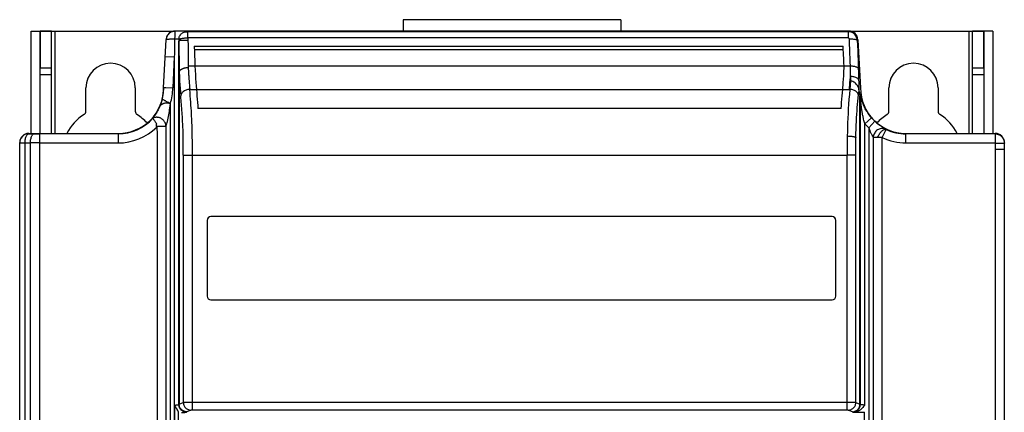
# Model space of a CAD drawing. Header units: millimetres. Extents: x -131 to 719, y -272 to 510.
# Tile 74 of 102: x 134 to 264, y 182 to 234. Entities that reach past the tile are written whole.
import ezdxf

# ---------------------------------------------------------------- set-up
doc = ezdxf.new("R2010")
doc.units = ezdxf.units.MM
doc.header["$LTSCALE"] = 23.1
doc.layers.get('0').update_dxf_attribs({"linetype": 'CONTINUOUS'})

msp = doc.modelspace()

# ---------------------------------------------------------------- linework, layer by layer
at = {"color": 7}
for p, q in [((184.55, 233.87), (184.55, 232.37)), ((213.3, 233.87), (184.55, 233.87)), ((213.3, 233.87), (213.3, 232.37)), ((135.43, 218.86), (135.43, 232.37)), ((135.43, 232.37), (136.63, 232.37)), ((136.63, 232.37), (136.63, 227.49)), ((136.63, 218.86), (136.63, 232.37)), ((136.63, 232.37), (154.45, 232.37)), ((138.13, 232.36), (136.63, 232.36)), ((138.13, 218.86), (138.13, 232.37)), ((138.63, 218.86), (138.63, 232.37)), ((154.45, 232.36), (154.45, 232.37)), ((243.4, 232.37), (154.45, 232.37)), ((156.13, 231.47), (156.13, 232.29)), ((243.32, 231.47), (156.13, 231.47)), ((243.32, 232.29), (243.4, 232.37)), ((243.32, 232.29), (243.32, 231.47)), ((243.4, 232.37), (261.23, 232.37)), ((259.23, 232.37), (259.23, 218.86)), ((259.73, 218.86), (259.73, 232.37)), ((261.23, 232.36), (259.73, 232.36)), ((261.23, 232.37), (261.23, 218.86)), ((261.23, 227.49), (261.23, 232.37)), ((262.43, 232.37), (261.23, 232.37)), ((262.43, 232.37), (262.43, 218.86)), ((152.93, 224.87), (153.26, 231.24)), ((153.26, 231.25), (153.26, 231.24)), ((153.27, 231.36), (153.27, 231.34)), ((153.34, 231.29), (153.4, 231.3)), ((154.38, 231.23), (154.35, 229.69)), ((154.38, 231.32), (154.38, 231.23)), ((154.94, 231.25), (154.94, 231.18)), ((154.94, 231.17), (154.94, 231.02)), ((154.94, 183.06), (154.94, 231.02)), ((155.37, 231.17), (155.73, 231.17)), ((155.73, 231.17), (156.14, 231.17)), ((156.98, 230.37), (242.63, 230.37)), ((156.98, 230.13), (156.99, 229.89)), ((242.66, 229.89), (242.63, 230.37)), ((244.59, 231.24), (244.51, 231.15)), ((244.59, 231.23), (244.93, 224.86)), ((153.14, 229.01), (154.34, 228.95)), ((154.34, 228.95), (154.13, 224.88)), ((154.34, 228.95), (154.34, 97.37)), ((156.99, 229.89), (157.01, 229.17)), ((242.66, 229.89), (156.99, 229.89)), ((157.01, 229.17), (157.04, 228.46)), ((156.18, 227.77), (157.06, 227.77)), ((157.04, 228.46), (157.06, 227.77)), ((157.06, 227.77), (243.6, 227.77)), ((138.13, 227.49), (136.63, 227.49)), ((138.13, 226.57), (136.63, 226.57)), ((154.98, 226.91), (154.98, 183.11)), ((243.57, 225.91), (243.6, 226.24)), ((243.6, 226.24), (243.61, 226.4)), ((243.61, 226.4), (243.65, 226.4)), ((243.65, 226.29), (243.64, 226.61)), ((243.66, 225.98), (243.65, 226.29)), ((261.23, 227.49), (259.73, 227.49)), ((261.23, 226.57), (259.73, 226.57)), ((152.93, 224.91), (152.94, 224.91)), ((152.94, 224.91), (153.21, 224.9)), ((153.21, 224.9), (154.13, 224.88)), ((243.55, 225.57), (243.57, 225.91)), ((243.66, 225.78), (243.66, 225.98)), ((142.68, 221.78), (142.68, 224.87)), ((149.18, 224.87), (149.18, 221.78)), ((152.93, 224.87), (152.89, 224.23)), ((154.13, 224.88), (154.13, 224.86)), ((156.38, 224.67), (242.59, 224.67)), ((242.59, 224.67), (243.47, 224.67)), ((243.47, 224.67), (243.57, 224.67)), ((244.72, 224.61), (244.76, 224.21)), ((244.76, 224.21), (244.95, 224.23)), ((244.87, 183.11), (244.87, 223.81)), ((244.91, 223.9), (244.91, 183.06)), ((244.91, 223.86), (244.91, 223.88)), ((244.92, 223.81), (244.91, 223.86)), ((244.93, 223.65), (244.92, 223.81)), ((244.94, 223.55), (244.93, 223.65)), ((244.95, 224.23), (244.96, 224.26)), ((244.96, 224.23), (244.95, 224.23)), ((248.68, 221.78), (248.68, 224.87)), ((255.18, 224.87), (255.18, 221.78)), ((152.66, 223.06), (152.64, 223.02)), ((152.67, 223.1), (152.66, 223.06)), ((152.68, 223.14), (152.67, 223.1)), ((152.69, 223.18), (152.68, 223.14)), ((152.7, 223.21), (152.69, 223.18)), ((152.71, 223.24), (152.7, 223.21)), ((152.72, 223.27), (152.71, 223.24)), ((152.73, 223.32), (152.72, 223.3)), ((152.72, 223.3), (152.72, 223.27)), ((152.74, 223.35), (152.73, 223.32)), ((153.83, 96.87), (153.83, 222.8)), ((244.94, 223.44), (244.94, 223.55)), ((244.95, 223.39), (244.94, 223.44)), ((244.96, 223.3), (244.95, 223.39)), ((244.96, 223.2), (244.96, 223.3)), ((244.97, 223.09), (244.96, 223.2)), ((244.98, 223.01), (244.97, 223.09)), ((244.99, 222.93), (244.98, 223.01)), ((245, 222.83), (244.99, 222.93)), ((245.01, 222.73), (245, 222.83)), ((245.02, 222.63), (245.01, 222.73)), ((245.04, 222.51), (245.02, 222.63)), ((245.05, 222.39), (245.04, 222.51)), ((242.39, 222.13), (157.46, 222.13)), ((152.01, 219.84), (152.01, 220.1)), ((152.06, 219.81), (152.05, 219.72)), ((152.05, 219.81), (153.23, 219.81)), ((152.05, 219.72), (152.06, 218.71)), ((153.23, 219.81), (153.23, 219.72)), ((153.23, 219.72), (153.23, 97.4)), ((246.41, 220.91), (245.51, 220.12)), ((245.51, 183.57), (245.51, 220.12)), ((246.84, 220.47), (246.03, 219.59)), ((135.13, 218.82), (135.13, 218.86)), ((135.13, 218.86), (146.93, 218.86)), ((135.13, 218.82), (135.83, 218.8)), ((136.58, 25.07), (136.58, 218.79)), ((146.93, 218.79), (136.58, 218.79)), ((146.93, 218.86), (146.93, 218.79)), ((146.93, 218.79), (146.93, 217.6)), ((152.06, 218.71), (152.06, 216.75)), ((246.03, 219.59), (246.03, 96.87)), ((247.8, 218.31), (248.31, 219.38)), ((250.93, 217.6), (250.93, 218.86)), ((250.93, 218.86), (262.73, 218.86)), ((262.73, 218.79), (250.93, 218.79)), ((262.73, 218.86), (262.73, 217.6)), ((133.93, 3.57), (133.93, 217.66)), ((133.93, 217.62), (134.63, 217.62)), ((134.63, 26.25), (134.63, 217.62)), ((134.63, 217.62), (135.33, 217.6)), ((135.33, 217.6), (135.33, 26.25)), ((136.58, 217.6), (146.93, 217.6)), ((246.62, 218.31), (246.62, 97.4)), ((246.82, 218.31), (246.62, 218.31)), ((246.99, 218.31), (246.82, 218.31)), ((247.8, 96.92), (247.8, 218.31)), ((250.93, 217.6), (262.73, 217.6)), ((262.73, 217.6), (262.73, 216.77)), ((262.73, 217.59), (263.93, 217.59)), ((263.93, 25.57), (263.93, 217.66)), ((152.06, 216.75), (152.05, 97.48)), ((155.53, 215.99), (155.53, 183.33)), ((155.53, 215.99), (243.12, 215.99)), ((156.73, 182.33), (156.73, 215.99)), ((243.12, 215.99), (243.12, 182.33)), ((244.31, 215.99), (243.12, 215.99)), ((244.31, 215.99), (244.32, 215.99)), ((244.32, 183.33), (244.32, 215.99)), ((262.73, 216.77), (262.73, 97.42)), ((262.73, 216.77), (263.93, 216.77)), ((158.68, 207.37), (158.68, 197.37)), ((241.18, 207.87), (159.18, 207.87)), ((241.68, 197.37), (241.68, 207.37)), ((159.18, 196.87), (241.18, 196.87)), ((154.98, 183.11), (155.53, 183.33)), ((155.65, 183.33), (155.57, 183.33)), ((155.77, 183.33), (155.65, 183.33)), ((156, 183.33), (155.77, 183.33)), ((156.29, 183.33), (156, 183.33)), ((156.73, 183.33), (156.29, 183.33)), ((243.46, 183.33), (156.73, 183.33)), ((243.85, 183.33), (243.46, 183.33)), ((244.09, 183.33), (243.85, 183.33)), ((244.2, 183.33), (244.09, 183.33)), ((244.32, 183.33), (244.87, 183.11)), ((245.51, 183), (245.51, 183.57)), ((154.37, 183), (154.37, 182.04)), ((154.9, 180.82), (154.9, 182.08)), ((154.94, 183.06), (154.98, 183.11)), ((155.93, 182.05), (155.94, 182.06)), ((155.98, 182.11), (155.94, 182.06)), ((156.53, 182.33), (155.98, 182.11)), ((243.87, 182.11), (243.32, 182.33)), ((243.91, 182.06), (243.87, 182.11)), ((244.04, 182.04), (245.46, 182.04)), ((244.87, 183.11), (244.91, 183.06)), ((245.46, 99.58), (245.46, 182.04))]:
    msp.add_line(p, q, dxfattribs=at)
for points in [[(153.28, 231.4), (153.28, 231.4), (153.28, 231.39), (153.28, 231.38), (153.28, 231.38), (153.27, 231.37), (153.27, 231.36)], [(153.29, 231.45), (153.29, 231.44), (153.29, 231.44), (153.29, 231.43), (153.28, 231.42), (153.28, 231.42), (153.28, 231.41), (153.28, 231.4)], [(153.3, 231.49), (153.3, 231.48), (153.3, 231.47), (153.29, 231.47), (153.29, 231.46), (153.29, 231.45), (153.29, 231.45)], [(153.31, 231.51), (153.3, 231.5), (153.3, 231.49), (153.3, 231.49)], [(153.34, 231.6), (153.33, 231.59), (153.33, 231.58), (153.33, 231.57), (153.32, 231.56), (153.32, 231.55), (153.32, 231.54), (153.31, 231.53), (153.31, 231.52), (153.31, 231.52), (153.31, 231.51)], [(153.36, 231.65), (153.35, 231.64), (153.35, 231.63), (153.34, 231.61), (153.34, 231.6)], [(153.38, 231.7), (153.37, 231.68), (153.36, 231.67), (153.36, 231.65)], [(154.3, 232.35), (154.23, 232.34), (154.16, 232.33), (154.1, 232.31), (154.04, 232.29), (153.99, 232.27), (153.94, 232.25), (153.89, 232.22), (153.85, 232.2), (153.81, 232.17), (153.77, 232.15), (153.73, 232.12), (153.7, 232.1), (153.67, 232.07), (153.64, 232.05), (153.62, 232.02), (153.59, 232), (153.57, 231.97), (153.55, 231.95), (153.53, 231.93), (153.51, 231.91), (153.49, 231.88), (153.48, 231.86), (153.46, 231.84), (153.45, 231.82), (153.44, 231.8), (153.43, 231.78), (153.42, 231.77), (153.41, 231.75), (153.4, 231.73), (153.39, 231.71), (153.38, 231.7)], [(154.45, 232.36), (154.37, 232.36), (154.3, 232.35)], [(154.45, 232.36), (154.45, 232.35), (154.44, 232.33), (154.43, 232.29), (154.42, 232.25), (154.42, 232.19), (154.41, 232.12), (154.4, 232.04), (154.4, 231.95), (154.4, 231.86), (154.39, 231.76), (154.39, 231.65), (154.39, 231.54), (154.38, 231.43), (154.38, 231.32)], [(155.98, 232.29), (155.97, 232.3), (155.93, 232.31), (155.88, 232.32), (155.81, 232.32), (155.73, 232.33), (155.63, 232.33), (155.52, 232.34), (155.39, 232.35), (155.25, 232.35), (155.1, 232.35), (154.95, 232.36), (154.79, 232.36), (154.62, 232.36), (154.45, 232.36)], [(154.94, 231.25), (154.95, 231.36), (154.97, 231.48), (155, 231.59), (155.04, 231.7), (155.1, 231.8), (155.17, 231.9), (155.25, 231.99), (155.33, 232.06), (155.43, 232.13), (155.53, 232.19), (155.64, 232.23), (155.75, 232.27), (155.87, 232.29), (155.98, 232.29)], [(154.94, 231.25), (154.95, 231.27), (154.98, 231.3), (155.02, 231.32), (155.08, 231.34), (155.14, 231.36), (155.22, 231.38), (155.31, 231.4), (155.41, 231.42), (155.52, 231.43), (155.63, 231.45), (155.75, 231.46), (155.88, 231.46), (156.01, 231.47), (156.13, 231.47)], [(243.32, 232.29), (156.11, 232.29), (156.08, 232.29), (156.05, 232.29), (156.03, 232.29), (156.01, 232.29), (156, 232.29), (155.99, 232.29), (155.98, 232.29)], [(156.13, 231.47), (156.13, 231.37), (156.13, 231.32), (156.13, 231.27), (156.14, 231.22), (156.14, 231.17)], [(244.51, 231.15), (244.5, 231.28), (244.47, 231.4), (244.43, 231.52), (244.38, 231.64), (244.31, 231.75), (244.23, 231.86), (244.14, 231.96), (244.04, 232.04), (243.93, 232.12), (243.82, 232.18), (243.69, 232.23), (243.57, 232.26), (243.44, 232.28), (243.32, 232.29)], [(243.32, 231.47), (243.35, 231.47), (243.37, 231.46), (243.4, 231.45), (243.42, 231.43), (243.44, 231.41), (243.46, 231.38), (243.46, 231.36), (243.47, 231.33)], [(153.27, 231.32), (153.26, 231.3), (153.26, 231.28), (153.26, 231.27), (153.26, 231.25)], [(153.26, 231.25), (153.27, 231.26), (153.28, 231.26)], [(153.27, 231.35), (153.27, 231.33), (153.27, 231.32)], [(153.28, 231.26), (153.3, 231.28), (153.34, 231.29)], [(153.4, 231.3), (153.47, 231.31), (153.55, 231.32), (153.64, 231.32), (153.75, 231.33), (153.87, 231.33), (153.99, 231.33), (154.12, 231.33), (154.25, 231.33), (154.38, 231.32)], [(154.94, 231.25), (154.93, 231.26), (154.92, 231.27), (154.89, 231.28), (154.86, 231.28), (154.82, 231.29), (154.77, 231.3), (154.71, 231.3), (154.66, 231.31), (154.59, 231.31), (154.52, 231.31), (154.45, 231.32), (154.38, 231.32)], [(155.18, 231.17), (155.11, 231.15), (155.05, 231.12), (155.01, 231.1), (154.97, 231.07), (154.95, 231.04), (154.94, 231.02)], [(154.94, 231.17), (154.95, 231.17), (154.98, 231.17), (155.01, 231.17), (155.18, 231.17)], [(154.94, 231.02), (154.95, 230.24), (154.95, 229.49), (154.96, 228.79), (154.97, 228.13), (154.97, 227.5), (154.98, 226.9)], [(155.17, 231.17), (155.26, 231.17), (155.37, 231.17)], [(156.14, 231.17), (156.15, 230.52), (156.15, 229.9), (156.16, 229.32), (156.16, 228.77), (156.17, 228.25), (156.18, 227.77)], [(156.98, 230.37), (156.98, 230.29), (156.98, 230.21), (156.98, 230.13)], [(243.6, 227.77), (243.59, 228.27), (243.57, 228.81), (243.55, 229.39), (243.53, 230), (243.5, 230.65), (243.47, 231.33)], [(243.47, 231.33), (243.58, 231.33), (243.69, 231.33), (243.8, 231.33), (243.9, 231.33), (244, 231.32), (244.09, 231.31), (244.18, 231.3), (244.25, 231.28), (244.32, 231.26), (244.39, 231.24), (244.43, 231.22), (244.47, 231.2), (244.5, 231.18), (244.51, 231.15)], [(244.51, 231.15), (244.54, 230.45), (244.57, 229.78), (244.59, 229.13), (244.61, 228.51), (244.63, 227.92), (244.65, 227.35)], [(154.35, 229.69), (154.35, 229.32), (154.34, 228.95)], [(242.77, 227.77), (242.75, 228.11), (242.73, 228.46), (242.72, 228.81), (242.7, 229.17), (242.68, 229.53), (242.66, 229.89)], [(156.18, 227.53), (156.11, 227.52), (156.04, 227.52), (155.98, 227.51), (155.91, 227.51), (155.84, 227.5), (155.78, 227.48), (155.71, 227.47), (155.65, 227.46), (155.59, 227.44), (155.53, 227.42), (155.47, 227.4), (155.42, 227.38), (155.37, 227.36), (155.32, 227.33), (155.27, 227.31), (155.23, 227.28), (155.19, 227.26), (155.15, 227.23), (155.12, 227.2), (155.09, 227.17), (155.06, 227.14), (155.04, 227.11), (155.02, 227.08), (155, 227.04), (154.99, 227.01), (154.98, 226.98)], [(156.18, 227.77), (156.18, 227.73), (156.18, 227.69), (156.18, 227.65), (156.18, 227.61), (156.18, 227.57), (156.18, 227.53)], [(156.18, 227.53), (156.19, 227.32), (156.2, 227.13), (156.21, 226.94), (156.22, 226.77), (156.23, 226.6), (156.24, 226.44), (156.25, 226.3), (156.26, 226.15), (156.27, 226), (156.28, 225.82), (156.3, 225.62), (156.31, 225.43), (156.33, 225.26), (156.34, 225.11), (156.35, 224.98), (156.36, 224.86), (156.37, 224.76), (156.38, 224.67)], [(157.06, 227.77), (157.09, 227.18), (157.12, 226.63), (157.15, 226.1), (157.19, 225.59), (157.22, 225.12), (157.26, 224.67)], [(242.64, 225.24), (242.64, 225.36), (242.66, 225.52), (242.67, 225.7), (242.69, 225.9), (242.7, 226.12), (242.72, 226.36), (242.74, 226.61), (242.75, 226.85), (242.76, 227.12), (242.77, 227.42), (242.77, 227.77)], [(243.64, 226.61), (243.64, 226.83), (243.63, 227.06), (243.62, 227.29), (243.61, 227.53), (243.6, 227.77)], [(243.61, 227.77), (243.71, 227.77), (243.82, 227.76), (243.93, 227.75), (244.04, 227.74), (244.14, 227.72), (244.23, 227.69), (244.32, 227.66), (244.4, 227.63), (244.47, 227.59), (244.53, 227.54), (244.58, 227.5), (244.61, 227.45), (244.64, 227.4), (244.65, 227.35)], [(154.98, 226.98), (154.98, 226.98), (154.98, 226.97), (154.98, 226.97), (154.98, 226.97), (154.98, 226.96), (154.98, 226.95), (154.98, 226.95), (154.98, 226.94), (154.98, 226.94), (154.98, 226.93), (154.98, 226.91)], [(154.98, 226.98), (155.01, 226.39), (155.04, 225.82), (155.08, 225.28), (155.11, 224.77), (155.15, 224.29), (155.19, 223.82)], [(243.65, 226.4), (243.78, 226.4), (243.91, 226.39), (244.03, 226.37), (244.15, 226.34), (244.26, 226.3), (244.36, 226.25), (244.45, 226.2), (244.53, 226.14), (244.59, 226.08), (244.64, 226.01), (244.67, 225.94), (244.69, 225.87)], [(244.65, 227.35), (244.66, 227.1), (244.67, 226.85), (244.67, 226.6), (244.68, 226.35), (244.69, 226.11), (244.69, 225.87)], [(152.93, 224.89), (152.93, 224.89), (152.93, 224.9), (152.93, 224.9), (152.93, 224.9), (152.93, 224.91), (152.93, 224.91)], [(242.59, 224.67), (242.61, 224.91), (242.64, 225.24)], [(243.47, 224.67), (243.49, 224.83), (243.5, 224.99), (243.52, 225.17), (243.53, 225.36), (243.55, 225.57)], [(243.57, 224.67), (243.59, 224.85), (243.6, 225.03), (243.62, 225.21), (243.63, 225.4), (243.65, 225.59), (243.66, 225.78)], [(244.71, 224.65), (244.7, 224.79), (244.66, 224.93), (244.62, 225.05), (244.55, 225.17), (244.47, 225.28), (244.38, 225.38), (244.28, 225.47), (244.17, 225.56), (244.05, 225.63), (243.93, 225.69), (243.79, 225.74), (243.66, 225.78)], [(244.69, 225.87), (244.7, 225.66), (244.7, 225.45), (244.7, 225.25), (244.71, 225.05), (244.71, 224.85), (244.71, 224.65)], [(156.38, 224.67), (156.25, 224.66), (156.13, 224.64), (156.01, 224.61), (155.89, 224.57), (155.78, 224.53), (155.67, 224.47), (155.57, 224.41), (155.48, 224.34), (155.4, 224.27), (155.33, 224.19), (155.28, 224.1), (155.23, 224.01), (155.2, 223.92), (155.19, 223.82)], [(155.53, 215.99), (155.53, 216.53), (155.53, 217.06), (155.52, 217.57), (155.52, 218.05), (155.51, 218.51), (155.5, 218.93), (155.49, 219.31), (155.47, 219.67), (155.46, 220.07), (155.44, 220.44), (155.42, 220.77), (155.4, 221.07), (155.38, 221.35), (155.36, 221.61), (155.34, 221.9), (155.32, 222.18), (155.3, 222.46), (155.28, 222.74), (155.26, 222.99), (155.24, 223.25), (155.21, 223.53), (155.19, 223.82)], [(156.73, 215.99), (156.73, 216.45), (156.72, 216.91), (156.72, 217.39), (156.72, 217.87), (156.71, 218.36), (156.7, 218.86), (156.69, 219.36), (156.68, 219.85), (156.66, 220.34), (156.65, 220.78), (156.63, 221.14), (156.61, 221.47), (156.59, 221.83), (156.57, 222.21), (156.54, 222.59), (156.52, 222.98), (156.49, 223.39), (156.45, 223.8), (156.42, 224.23), (156.38, 224.67)], [(157.26, 224.67), (157.3, 224.23), (157.33, 223.79), (157.37, 223.36), (157.4, 222.94), (157.43, 222.53), (157.46, 222.13)], [(242.39, 222.13), (242.42, 222.54), (242.45, 222.96), (242.48, 223.38), (242.52, 223.8), (242.55, 224.23), (242.59, 224.67)], [(243.24, 218.52), (243.25, 219.08), (243.26, 219.66), (243.28, 220.26), (243.31, 220.87), (243.34, 221.48), (243.37, 222.1), (243.41, 222.72), (243.46, 223.36), (243.51, 224.01), (243.57, 224.67)], [(244.66, 223.9), (244.65, 223.98), (244.62, 224.06), (244.58, 224.14), (244.53, 224.22), (244.47, 224.29), (244.4, 224.36), (244.32, 224.43), (244.23, 224.48), (244.13, 224.53), (244.03, 224.58), (243.92, 224.61), (243.8, 224.64), (243.69, 224.66), (243.57, 224.67)], [(244.33, 218.29), (244.34, 218.86), (244.36, 219.41), (244.38, 219.94), (244.4, 220.45), (244.43, 220.93), (244.46, 221.39), (244.49, 221.83), (244.52, 222.26), (244.56, 222.68), (244.59, 223.1), (244.62, 223.5), (244.67, 224.01)], [(244.72, 224.61), (244.71, 224.49), (244.7, 224.37), (244.69, 224.25), (244.68, 224.13), (244.67, 224.01)], [(244.72, 224.61), (244.72, 224.62), (244.72, 224.62), (244.72, 224.63), (244.72, 224.64), (244.71, 224.64), (244.71, 224.65)], [(244.87, 223.81), (244.88, 223.84), (244.88, 223.86), (244.89, 223.88), (244.89, 223.91), (244.9, 223.93), (244.9, 223.96)], [(244.95, 223.85), (244.93, 223.95), (244.92, 223.99), (244.91, 224.02), (244.91, 224.04), (244.9, 224.04), (244.9, 224.04), (244.9, 224.03), (244.9, 224.02), (244.9, 223.99), (244.9, 223.96)], [(244.9, 223.96), (244.9, 223.96), (244.91, 223.96), (244.91, 223.96), (244.91, 223.96), (244.91, 223.96), (244.91, 223.95), (244.91, 223.95), (244.91, 223.94), (244.91, 223.93), (244.91, 223.92), (244.91, 223.91), (244.91, 223.9)], [(244.91, 223.88), (244.91, 223.89), (244.91, 223.9), (244.91, 223.9), (244.91, 223.9), (244.91, 223.9), (244.91, 223.9)], [(246.41, 220.91), (246.24, 221.11), (246.09, 221.3), (245.96, 221.48), (245.85, 221.65), (245.74, 221.81), (245.65, 221.97), (245.57, 222.12), (245.5, 222.26), (245.43, 222.39), (245.38, 222.52), (245.32, 222.64), (245.28, 222.75), (245.24, 222.86), (245.2, 222.96), (245.16, 223.06), (245.13, 223.16), (245.1, 223.25), (245.08, 223.34), (245.05, 223.42), (245.03, 223.5), (245.01, 223.58), (244.99, 223.65), (244.98, 223.72), (244.96, 223.79), (244.95, 223.85)], [(244.96, 224.25), (244.96, 224.24), (244.96, 224.24), (244.96, 224.24), (244.96, 224.23)], [(152.39, 222.35), (152.3, 222.16), (152.2, 221.98), (152.11, 221.82), (152.02, 221.66), (151.94, 221.52), (151.85, 221.39), (151.78, 221.28), (151.71, 221.18), (151.65, 221.09), (151.6, 221.02), (151.55, 220.96), (151.52, 220.92), (151.5, 220.89), (151.49, 220.87)], [(152.64, 223.02), (152.63, 222.97), (152.62, 222.94), (152.61, 222.92), (152.6, 222.89), (152.59, 222.86), (152.58, 222.83), (152.57, 222.8), (152.55, 222.77), (152.54, 222.73), (152.53, 222.7), (152.51, 222.66), (152.5, 222.62), (152.48, 222.58), (152.47, 222.54), (152.45, 222.5), (152.43, 222.45), (152.41, 222.4), (152.39, 222.35)], [(153.35, 222.84), (153.28, 222.84), (153.21, 222.84), (153.14, 222.83), (153.08, 222.83), (153.02, 222.82), (152.97, 222.8), (152.93, 222.79), (152.89, 222.78), (152.85, 222.76), (152.81, 222.75), (152.78, 222.73), (152.75, 222.72), (152.72, 222.7), (152.7, 222.69), (152.67, 222.68), (152.65, 222.66), (152.63, 222.65), (152.62, 222.63), (152.6, 222.62), (152.58, 222.61), (152.57, 222.6), (152.55, 222.58), (152.54, 222.57), (152.53, 222.56), (152.52, 222.55), (152.5, 222.53), (152.49, 222.52), (152.48, 222.51), (152.47, 222.49), (152.46, 222.48), (152.45, 222.46), (152.44, 222.45), (152.43, 222.43), (152.42, 222.42), (152.41, 222.4), (152.4, 222.39), (152.39, 222.37), (152.39, 222.35)], [(152.75, 223.42), (152.75, 223.42), (152.75, 223.42), (152.75, 223.41), (152.75, 223.4), (152.75, 223.39), (152.75, 223.38), (152.74, 223.37), (152.74, 223.36), (152.74, 223.35)], [(153.35, 223.04), (153.25, 223.09), (153.16, 223.14), (153.07, 223.18), (152.99, 223.23), (152.92, 223.27), (152.86, 223.31), (152.81, 223.34), (152.78, 223.37), (152.76, 223.4), (152.75, 223.42)], [(153.31, 220.03), (153.34, 220.14), (153.38, 220.28), (153.42, 220.44), (153.47, 220.65), (153.52, 220.87), (153.57, 221.1), (153.62, 221.32), (153.65, 221.53), (153.69, 221.74), (153.72, 221.98), (153.76, 222.23), (153.79, 222.51), (153.83, 222.81)], [(153.82, 222.8), (153.7, 222.86), (153.58, 222.92), (153.35, 223.04)], [(153.83, 222.82), (153.74, 222.82), (153.65, 222.82), (153.58, 222.83), (153.5, 222.83), (153.42, 222.83), (153.35, 222.84)], [(245.51, 220.12), (245.47, 220.28), (245.42, 220.43), (245.39, 220.58), (245.35, 220.72), (245.32, 220.85), (245.29, 220.97), (245.27, 221.09), (245.25, 221.21), (245.22, 221.32), (245.2, 221.42), (245.19, 221.52), (245.17, 221.62), (245.15, 221.71), (245.14, 221.8), (245.12, 221.88), (245.11, 221.97), (245.1, 222.04), (245.09, 222.12), (245.08, 222.19), (245.07, 222.26), (245.06, 222.33), (245.05, 222.39)], [(153.23, 219.81), (153.22, 219.93), (153.2, 220.05), (153.17, 220.17), (153.12, 220.29), (153.06, 220.4), (153, 220.49), (152.93, 220.57), (152.87, 220.64), (152.8, 220.7), (152.74, 220.75), (152.67, 220.8), (152.6, 220.84), (152.54, 220.87), (152.48, 220.9), (152.42, 220.92), (152.36, 220.94), (152.3, 220.95), (152.25, 220.97), (152.19, 220.98), (152.13, 220.98), (152.08, 220.99), (152.03, 220.99), (151.99, 220.99), (151.95, 220.99), (151.91, 220.98), (151.87, 220.98), (151.83, 220.97), (151.79, 220.97), (151.74, 220.96), (151.69, 220.94), (151.64, 220.93), (151.59, 220.91), (151.54, 220.89), (151.49, 220.87)], [(151.49, 220.87), (151.49, 220.87), (151.49, 220.87), (151.49, 220.87), (151.49, 220.87), (151.49, 220.87), (151.49, 220.87)], [(151.49, 220.87), (151.5, 220.86), (151.51, 220.84), (151.52, 220.82), (151.54, 220.8), (151.57, 220.76), (151.6, 220.72), (151.64, 220.67), (151.68, 220.61), (151.73, 220.55), (151.78, 220.47), (151.83, 220.39), (151.89, 220.3), (151.95, 220.2), (152.01, 220.1)], [(152.01, 219.68), (152.01, 219.72), (152.01, 219.76), (152.02, 219.79), (152.04, 219.81)], [(153.23, 219.81), (153.24, 219.82), (153.26, 219.89)], [(153.26, 219.89), (153.27, 219.92), (153.31, 220.03)], [(248.16, 219.49), (248, 219.59), (247.9, 219.65), (247.79, 219.72), (247.67, 219.8), (247.54, 219.89), (247.41, 219.99), (247.27, 220.09), (247.13, 220.21), (246.99, 220.33), (246.84, 220.47)], [(135.13, 218.82), (134.99, 218.81), (134.86, 218.79), (134.73, 218.75), (134.61, 218.7), (134.49, 218.63), (134.38, 218.55), (134.28, 218.46), (134.19, 218.36), (134.11, 218.25), (134.04, 218.14), (133.99, 218.01), (133.96, 217.88), (133.93, 217.75), (133.93, 217.62)], [(134.63, 217.62), (134.63, 217.75), (134.65, 217.88), (134.66, 218), (134.68, 218.12), (134.71, 218.24), (134.74, 218.35), (134.78, 218.45), (134.82, 218.54), (134.87, 218.62), (134.92, 218.68), (134.97, 218.74), (135.02, 218.78), (135.07, 218.8), (135.13, 218.82)], [(135.33, 217.6), (135.34, 217.73), (135.35, 217.86), (135.37, 217.99), (135.39, 218.11), (135.42, 218.23), (135.45, 218.33), (135.49, 218.43), (135.53, 218.52), (135.57, 218.6), (135.62, 218.67), (135.67, 218.72), (135.72, 218.76), (135.78, 218.79), (135.83, 218.8)], [(135.83, 218.8), (135.95, 218.8), (136.07, 218.8), (136.19, 218.8), (136.32, 218.79), (136.45, 218.79), (136.58, 218.79)], [(243.22, 215.99), (243.22, 216.46), (243.22, 216.9), (243.23, 217.33), (243.23, 217.75), (243.23, 218.14), (243.24, 218.52)], [(243.24, 218.52), (243.35, 218.51), (243.47, 218.51), (243.58, 218.5), (243.68, 218.49), (243.78, 218.48), (243.88, 218.46), (243.97, 218.45), (244.05, 218.43), (244.12, 218.41), (244.19, 218.39), (244.24, 218.36), (244.28, 218.34), (244.31, 218.32), (244.33, 218.29)], [(246.03, 219.59), (246.07, 219.48), (246.11, 219.38), (246.15, 219.27), (246.19, 219.18), (246.23, 219.08), (246.27, 218.99), (246.31, 218.91), (246.35, 218.83), (246.38, 218.75), (246.42, 218.68), (246.46, 218.61), (246.49, 218.55), (246.52, 218.49), (246.57, 218.4)], [(246.57, 218.4), (246.59, 218.36), (246.61, 218.33), (246.62, 218.31)], [(248.31, 219.39), (248.19, 219.43), (248.07, 219.47), (247.94, 219.49), (247.81, 219.49), (247.68, 219.49), (247.55, 219.46), (247.42, 219.42), (247.3, 219.37), (247.18, 219.31), (247.07, 219.23), (246.98, 219.14), (246.89, 219.04), (246.81, 218.94), (246.74, 218.82), (246.69, 218.7), (246.65, 218.57), (246.63, 218.44), (246.62, 218.31)], [(247.2, 218.31), (247.25, 218.43), (247.31, 218.55), (247.37, 218.66), (247.43, 218.77), (247.5, 218.88), (247.58, 218.98), (247.66, 219.07), (247.73, 219.15), (247.81, 219.22), (247.89, 219.28), (247.97, 219.33), (248.05, 219.37), (248.12, 219.39), (248.19, 219.4), (248.25, 219.4), (248.31, 219.39)], [(248.31, 219.39), (248.27, 219.41), (248.22, 219.45), (248.16, 219.49)], [(262.73, 218.79), (262.86, 218.79), (262.99, 218.76), (263.12, 218.73), (263.25, 218.68), (263.36, 218.61), (263.47, 218.53), (263.57, 218.44), (263.66, 218.34), (263.74, 218.23), (263.81, 218.12), (263.86, 217.99), (263.9, 217.86), (263.92, 217.73), (263.93, 217.59)], [(136.58, 217.6), (136.36, 217.6), (136.15, 217.6), (135.94, 217.6), (135.73, 217.6), (135.53, 217.6), (135.33, 217.6)], [(244.31, 215.99), (244.31, 216.58), (244.31, 217.15), (244.32, 217.73), (244.33, 218.29)], [(247.8, 218.31), (247.09, 218.31), (246.99, 218.31)], [(155.53, 183.33), (155.54, 183.22), (155.56, 183.11), (155.59, 183), (155.63, 182.9), (155.68, 182.8), (155.75, 182.71), (155.82, 182.62), (155.91, 182.55), (156, 182.48), (156.1, 182.43), (156.2, 182.39), (156.31, 182.35), (156.42, 182.33), (156.53, 182.33)], [(155.57, 183.33), (155.55, 183.33), (155.53, 183.33)], [(243.32, 182.33), (243.43, 182.33), (243.54, 182.35), (243.65, 182.38), (243.75, 182.43), (243.85, 182.48), (243.94, 182.55), (244.03, 182.62), (244.1, 182.7), (244.17, 182.8), (244.22, 182.89), (244.26, 183), (244.29, 183.1), (244.31, 183.22), (244.32, 183.33)], [(244.32, 183.33), (244.31, 183.33), (244.28, 183.33), (244.2, 183.33)], [(154.37, 182.04), (154.37, 176.98), (154.36, 171.91), (154.36, 166.81), (154.36, 161.69), (154.36, 156.55), (154.36, 151.38), (154.36, 146.18), (154.36, 140.99)], [(154.37, 183), (154.45, 183), (154.52, 183), (154.59, 183.01), (154.65, 183.01), (154.71, 183.01), (154.77, 183.02), (154.82, 183.02), (154.86, 183.03), (154.89, 183.04), (154.92, 183.04), (154.93, 183.05), (154.94, 183.06)], [(154.57, 182.64), (154.49, 182.78), (154.45, 182.85), (154.41, 182.92), (154.37, 183)], [(154.8, 182.28), (154.72, 182.39), (154.7, 182.43), (154.67, 182.48), (154.63, 182.53), (154.6, 182.58), (154.57, 182.64)], [(154.9, 182.08), (154.89, 182.1), (154.89, 182.11), (154.88, 182.13), (154.87, 182.15), (154.86, 182.17), (154.85, 182.19), (154.83, 182.22), (154.82, 182.25), (154.8, 182.28)], [(154.91, 182.01), (154.91, 182.01), (154.91, 182.02), (154.9, 182.03), (154.9, 182.04), (154.9, 182.06), (154.9, 182.08)], [(155.94, 182.06), (155.83, 182.06), (155.72, 182.08), (155.61, 182.11), (155.51, 182.15), (155.42, 182.21), (155.33, 182.27), (155.24, 182.34), (155.17, 182.42), (155.1, 182.51), (155.05, 182.61), (155, 182.72), (154.97, 182.83), (154.95, 182.94), (154.94, 183.06)], [(155.98, 182.11), (155.87, 182.12), (155.76, 182.13), (155.65, 182.17), (155.55, 182.21), (155.45, 182.26), (155.36, 182.33), (155.27, 182.4), (155.2, 182.49), (155.13, 182.58), (155.08, 182.68), (155.04, 182.78), (155.01, 182.89), (154.99, 183), (154.98, 183.11)], [(155.31, 182.01), (155.43, 182.02), (155.54, 182.02), (155.64, 182.03), (155.73, 182.03), (155.8, 182.04), (155.86, 182.04), (155.9, 182.05), (155.93, 182.05)], [(156.59, 182.33), (156.58, 182.33), (156.56, 182.33), (156.55, 182.33), (156.54, 182.33), (156.53, 182.33), (156.53, 182.33)], [(156.73, 182.33), (156.7, 182.33), (156.68, 182.33), (156.66, 182.33), (156.64, 182.33), (156.61, 182.33), (156.59, 182.33)], [(243.26, 182.33), (243.24, 182.33), (243.22, 182.33), (243.19, 182.33), (243.17, 182.33), (243.15, 182.33), (156.73, 182.33)], [(243.32, 182.33), (243.32, 182.33), (243.31, 182.33), (243.3, 182.33), (243.29, 182.33), (243.28, 182.33), (243.26, 182.33)], [(243.87, 182.11), (243.98, 182.12), (244.09, 182.13), (244.2, 182.17), (244.3, 182.21), (244.4, 182.26), (244.49, 182.33), (244.58, 182.4), (244.65, 182.49), (244.72, 182.58), (244.77, 182.68), (244.81, 182.78), (244.85, 182.89), (244.86, 183), (244.87, 183.11)], [(243.91, 182.06), (244.02, 182.06), (244.13, 182.08), (244.24, 182.11), (244.34, 182.16), (244.44, 182.21), (244.53, 182.28), (244.62, 182.35), (244.69, 182.43), (244.76, 182.53), (244.81, 182.62), (244.85, 182.73), (244.89, 182.83), (244.9, 182.94), (244.91, 183.06)], [(244.04, 182.04), (244.01, 182.04), (243.98, 182.04), (243.95, 182.05), (243.93, 182.05), (243.92, 182.05), (243.91, 182.06)], [(244.51, 182.13), (244.44, 182.1), (244.37, 182.08), (244.31, 182.07), (244.24, 182.05), (244.17, 182.04), (244.11, 182.04), (244.04, 182.04)], [(245.51, 183), (245.42, 182.89), (245.34, 182.79), (245.26, 182.69), (245.18, 182.6), (245.1, 182.52), (245.02, 182.45), (244.94, 182.38), (244.87, 182.33), (244.79, 182.27), (244.72, 182.23), (244.65, 182.19), (244.58, 182.16), (244.51, 182.13)], [(245.51, 183), (245.43, 183), (245.36, 183), (245.28, 183.01), (245.21, 183.01), (245.14, 183.01), (245.09, 183.02), (245.04, 183.02), (244.99, 183.03), (244.96, 183.04), (244.93, 183.04), (244.92, 183.05), (244.91, 183.06)]]:
    msp.add_lwpolyline(points, dxfattribs=at)
for centre, radius, start, end in [((154.46, 231.17), 1.2, 90.2677, 170.6991), ((243.39, 231.17), 1.2, 2.9999, 90), ((154.46, 231.17), 1.2, 171.5009, 176.7839), ((154.46, 231.17), 1.2, 174.8162, 176.4419), ((145.93, 224.87), 3.25, 0, 180), ((251.93, 224.87), 3.25, 0, 180), ((146.93, 224.86), 6, 346.1036, 0.42), ((146.93, 224.86), 6, 270, 0.0821), ((146.93, 224.86), 7.2, 343.3776, 360), ((250.93, 224.86), 6, 180.0008, 270), ((145.93, 215.87), 6.5, 122.3924, 152.5706), ((142.18, 221.78), 0.5, 302.3924, 360), ((149.68, 221.78), 0.5, 180, 237.6076), ((145.93, 215.87), 6.5, 42.1885, 57.6076), ((251.93, 215.87), 6.5, 122.3924, 137.8066), ((248.18, 221.78), 0.5, 302.3924, 360), ((255.68, 221.78), 0.5, 180, 237.6076), ((251.93, 215.87), 6.5, 27.4294, 57.6076), ((146.93, 224.86), 6.07, 270, 318.8345), ((250.93, 224.86), 7.2, 221.1893, 227.0856), ((250.93, 224.86), 6, 221.1893, 227.0856), ((135.13, 217.66), 1.2, 90, 180), ((146.93, 224.86), 7.26, 270, 314.4296), ((250.93, 224.86), 6.07, 244.4705, 270), ((262.73, 217.66), 1.2, 0, 90), ((250.93, 224.86), 7.26, 244.5097, 270), ((159.18, 207.37), 0.5, 90, 180), ((241.18, 207.37), 0.5, 0, 90), ((159.18, 197.37), 0.5, 180, 270), ((241.18, 197.37), 0.5, 270, 360)]:
    msp.add_arc(centre, radius, start, end, dxfattribs=at)
msp.add_ellipse((248.85, 224.86), major_axis=(4.16, 0), ratio=0.866575, start_param=-2.959821, end_param=-2.84639, dxfattribs=at)

doc.saveas('drawing.dxf')
